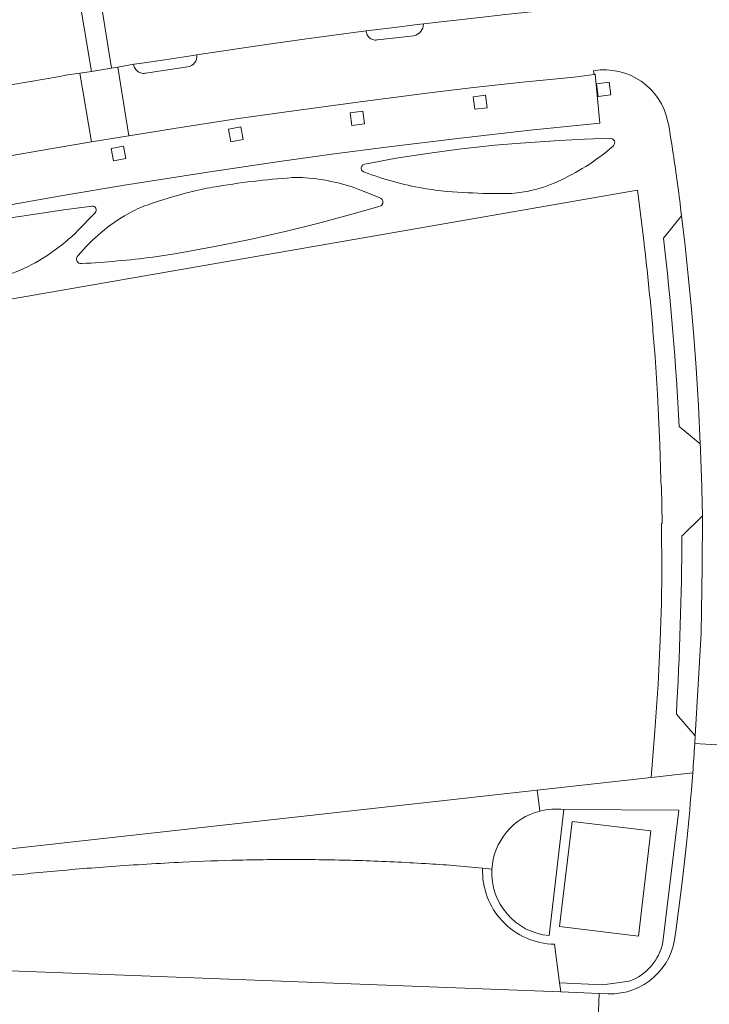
# Model space of a CAD drawing. Extents: x 152048 to 156914, y 461460 to 468786.
# Tile 231 of 256: x 154749 to 154814, y 468118 to 468211. Entities that reach past the tile are written whole.
import ezdxf

# ---------------------------------------------------------------- set-up
doc = ezdxf.new("R2010")
doc.units = 0
doc.header["$LTSCALE"] = 0.75
doc.layers.add('B-RO-VH-VERHARDING_BETONSTRAATSTEEN-GV', color=251, linetype='CONTINUOUS', lineweight=18)
doc.layers.add('B-RO-VH-VERHARDING_TEGEL_RUBBER-GV', color=251, linetype='CONTINUOUS', lineweight=18)

msp = doc.modelspace()

# ---------------------------------------------------------------- linework, layer by layer
at = {"layer": 'B-RO-VH-VERHARDING_BETONSTRAATSTEEN-GV'}
for points in [[(154755.641, 468205.882), (154757.507, 468206.174), (154755.499, 468218.801), (154753.986, 468231.461), (154753.495, 468234.938), (154750.193, 468234.359), (154750.899, 468230.919), (154753.542, 468218.458)], [(154755.641, 468205.882), (154757.507, 468206.174), (154755.499, 468218.801), (154753.986, 468231.461), (154753.495, 468234.938), (154750.193, 468234.359), (154750.899, 468230.919), (154753.542, 468218.458)], [(154757.507, 468206.174), (154755.641, 468205.882), (154754.55, 468205.711), (154755.634, 468199.218), (154759.15, 468199.8), (154758.119, 468206.281)], [(154757.507, 468206.174), (154755.641, 468205.882), (154754.55, 468205.711), (154755.634, 468199.218), (154759.15, 468199.8), (154758.119, 468206.281)], [(154803.267, 468204.703), (154804.457, 468204.857), (154804.612, 468203.666), (154803.421, 468203.512)], [(154803.267, 468204.703), (154804.457, 468204.857), (154804.612, 468203.666), (154803.421, 468203.512)], [(154791.623, 468203.487), (154792.813, 468203.642), (154792.968, 468202.451), (154791.778, 468202.297)], [(154791.623, 468203.487), (154792.813, 468203.642), (154792.968, 468202.451), (154791.778, 468202.297)], [(154780.046, 468201.971), (154781.236, 468202.126), (154781.391, 468200.935), (154780.201, 468200.781)], [(154780.046, 468201.971), (154781.236, 468202.126), (154781.391, 468200.935), (154780.201, 468200.781)], [(154768.55, 468200.413), (154769.729, 468200.633), (154769.95, 468199.452), (154768.769, 468199.233)], [(154768.55, 468200.413), (154769.729, 468200.633), (154769.95, 468199.452), (154768.769, 468199.233)], [(154757.483, 468198.606), (154758.663, 468198.826), (154758.883, 468197.645), (154757.703, 468197.426)], [(154757.483, 468198.606), (154758.663, 468198.826), (154758.883, 468197.645), (154757.703, 468197.426)], [(154808.408, 468134.194), (154807.228, 468124.257), (154799.784, 468125.142), (154800.962, 468135.078)], [(154808.408, 468134.194), (154807.228, 468124.257), (154799.784, 468125.142), (154800.962, 468135.078)], [(154799.896, 468118.979), (154731.45, 468121.609), (154731.234, 468116.527), (154731.831, 468116.512), (154731.829, 468116.124), (154754.305, 468115.298), (154788.852, 468113.973), (154803.306, 468113.435), (154803.32, 468113.794), (154803.51, 468118.84)], [(154799.896, 468118.979), (154731.45, 468121.609), (154731.234, 468116.527), (154731.831, 468116.512), (154731.829, 468116.124), (154754.305, 468115.298), (154788.852, 468113.973), (154803.306, 468113.435), (154803.32, 468113.794), (154803.51, 468118.84)]]:
    msp.add_lwpolyline(points, close=True, dxfattribs=at)
for points in [[(154802.448, 468212.049), (154797.107, 468211.507), (154794.676, 468211.243), (154792.255, 468210.98), (154786.942, 468210.363)], [(154802.448, 468212.049), (154797.107, 468211.507), (154794.676, 468211.243), (154792.255, 468210.98), (154786.942, 468210.363)], [(154786.942, 468210.363), (154786.386, 468210.29), (154783.95, 468209.991), (154781.545, 468209.696)], [(154786.942, 468210.363), (154786.386, 468210.29), (154783.95, 468209.991), (154781.545, 468209.696)], [(154781.545, 468209.696), (154775.701, 468208.92), (154773.243, 468208.574), (154770.867, 468208.239), (154765.557, 468207.437)], [(154781.545, 468209.696), (154775.701, 468208.92), (154773.243, 468208.574), (154770.867, 468208.239), (154765.557, 468207.437)], [(154786.025, 468209.244), (154782.658, 468208.865)], [(154782.658, 468208.865), (154786.025, 468209.244)], [(154786.025, 468209.244), (154782.658, 468208.865)], [(154782.658, 468208.865), (154786.025, 468209.244)], [(154765.557, 468207.437), (154764.993, 468207.344), (154762.556, 468206.976)], [(154765.557, 468207.437), (154764.993, 468207.344), (154762.556, 468206.976)], [(154759.625, 468206.545), (154758.119, 468206.281), (154759.15, 468199.8), (154763.434, 468200.498), (154769.265, 468201.391), (154773.799, 468202.04), (154780.985, 468203.009), (154787.532, 468203.849), (154791.416, 468204.32), (154796.288, 468204.853), (154801.168, 468205.338), (154803.042, 468205.6), (154802.994, 468205.942)], [(154759.625, 468206.545), (154758.119, 468206.281), (154759.15, 468199.8), (154763.434, 468200.498), (154769.265, 468201.391), (154773.799, 468202.04), (154780.985, 468203.009), (154787.532, 468203.849), (154791.416, 468204.32), (154796.288, 468204.853), (154801.168, 468205.338), (154803.042, 468205.6), (154802.994, 468205.942)], [(154762.556, 468206.976), (154760.164, 468206.615), (154759.625, 468206.545)], [(154762.556, 468206.976), (154760.164, 468206.615), (154759.625, 468206.545)], [(154764.684, 468206.31), (154760.76, 468205.714)], [(154760.76, 468205.714), (154764.684, 468206.31)], [(154764.684, 468206.31), (154760.76, 468205.714)], [(154760.76, 468205.714), (154764.684, 468206.31)], [(154699.756, 468187.692), (154701.65, 468188.165), (154701.791, 468187.804), (154707.456, 468189.2), (154712.047, 468190.302), (154719.821, 468192.133), (154722.812, 468192.818), (154729.03, 468194.178), (154735.354, 468195.493), (154741.585, 468196.724), (154747.061, 468197.751), (154752.305, 468198.671), (154755.634, 468199.218), (154754.55, 468205.711), (154753.184, 468205.519), (154752.645, 468205.412), (154748.21, 468204.645), (154747.684, 468204.546)], [(154699.756, 468187.692), (154701.65, 468188.165), (154701.791, 468187.804), (154707.456, 468189.2), (154712.047, 468190.302), (154719.821, 468192.133), (154722.812, 468192.818), (154729.03, 468194.178), (154735.354, 468195.493), (154741.585, 468196.724), (154747.061, 468197.751), (154752.305, 468198.671), (154755.634, 468199.218), (154754.55, 468205.711), (154753.184, 468205.519), (154752.645, 468205.412), (154748.21, 468204.645), (154747.684, 468204.546)], [(154802.994, 468205.942), (154803.042, 468205.6), (154803.065, 468205.603), (154803.134, 468205.613), (154803.571, 468201.006), (154797.022, 468200.324), (154790.445, 468199.586), (154783.681, 468198.772), (154778.32, 468198.078), (154773.148, 468197.355), (154766.615, 468196.381), (154758.746, 468195.144), (154753.125, 468194.205), (154746.691, 468193.056)], [(154802.994, 468205.942), (154803.042, 468205.6), (154803.065, 468205.603), (154803.134, 468205.613), (154803.571, 468201.006), (154797.022, 468200.324), (154790.445, 468199.586), (154783.681, 468198.772), (154778.32, 468198.078), (154773.148, 468197.355), (154766.615, 468196.381), (154758.746, 468195.144), (154753.125, 468194.205), (154746.691, 468193.056)], [(154746.691, 468193.056), (154753.125, 468194.205), (154758.746, 468195.144), (154766.615, 468196.381), (154773.148, 468197.355), (154778.32, 468198.078), (154783.681, 468198.772), (154790.445, 468199.586), (154797.022, 468200.324), (154803.571, 468201.006), (154803.134, 468205.613), (154803.065, 468205.603), (154803.042, 468205.6), (154801.168, 468205.338), (154796.288, 468204.853), (154791.416, 468204.32), (154787.532, 468203.849), (154780.985, 468203.009), (154773.799, 468202.04), (154769.265, 468201.391), (154763.434, 468200.498), (154759.15, 468199.8), (154755.634, 468199.218), (154752.305, 468198.671), (154747.061, 468197.751)], [(154746.691, 468193.056), (154753.125, 468194.205), (154758.746, 468195.144), (154766.615, 468196.381), (154773.148, 468197.355), (154778.32, 468198.078), (154783.681, 468198.772), (154790.445, 468199.586), (154797.022, 468200.324), (154803.571, 468201.006), (154803.134, 468205.613), (154803.065, 468205.603), (154803.042, 468205.6), (154801.168, 468205.338), (154796.288, 468204.853), (154791.416, 468204.32), (154787.532, 468203.849), (154780.985, 468203.009), (154773.799, 468202.04), (154769.265, 468201.391), (154763.434, 468200.498), (154759.15, 468199.8), (154755.634, 468199.218), (154752.305, 468198.671), (154747.061, 468197.751)], [(154809.997, 468201.115), (154810.057, 468200.889)], [(154810.057, 468200.889), (154809.997, 468201.115)], [(154809.997, 468201.115), (154810.057, 468200.889)], [(154810.057, 468200.889), (154809.997, 468201.115)], [(154781.429, 468197.134), (154784.38, 468197.68), (154787.318, 468198.143), (154790.285, 468198.535), (154793.689, 468198.903), (154796.105, 468199.111), (154799.785, 468199.36), (154802.152, 468199.486), (154804.553, 468199.571)], [(154781.429, 468197.134), (154784.38, 468197.68), (154787.318, 468198.143), (154790.285, 468198.535), (154793.689, 468198.903), (154796.105, 468199.111), (154799.785, 468199.36), (154802.152, 468199.486), (154804.553, 468199.571)], [(154804.865, 468198.866), (154804.088, 468198.185)], [(154804.865, 468198.866), (154804.088, 468198.185)], [(154781.386, 468196.367), (154781.276, 468196.397)], [(154781.386, 468196.367), (154781.276, 468196.397)], [(154697.353, 468175.524), (154699.334, 468175.908), (154807.149, 468194.675), (154807.729, 468189.909)], [(154697.353, 468175.524), (154699.334, 468175.908), (154807.149, 468194.675), (154807.729, 468189.909)], [(154781.189, 468194.616), (154782.847, 468193.927)], [(154781.189, 468194.616), (154782.847, 468193.927)], [(154729.14, 468188.349), (154729.449, 468188.439), (154732.849, 468189.242), (154736.264, 468189.981), (154739.168, 468190.552), (154743.246, 468191.285), (154746.276, 468191.788), (154750.761, 468192.479), (154752.987, 468192.801), (154755.215, 468193.103), (154755.669, 468193.162)], [(154729.14, 468188.349), (154729.449, 468188.439), (154732.849, 468189.242), (154736.264, 468189.981), (154739.168, 468190.552), (154743.246, 468191.285), (154746.276, 468191.788), (154750.761, 468192.479), (154752.987, 468192.801), (154755.215, 468193.103), (154755.669, 468193.162)], [(154782.871, 468193.146), (154779.964, 468192.327), (154776.942, 468191.516), (154773.904, 468190.766), (154770.56, 468190.014), (154767.281, 468189.348), (154763.486, 468188.66), (154761.42, 468188.349)], [(154782.871, 468193.146), (154779.964, 468192.327), (154776.942, 468191.516), (154773.904, 468190.766), (154770.56, 468190.014), (154767.281, 468189.348), (154763.486, 468188.66), (154761.42, 468188.349)], [(154755.992, 468192.541), (154755.262, 468191.818)], [(154755.992, 468192.541), (154755.262, 468191.818)], [(154809.6, 468190.12), (154811.29, 468192.257), (154811.237, 468192.715)], [(154809.6, 468190.12), (154811.29, 468192.257), (154811.237, 468192.715)], [(154811.29, 468192.257), (154809.6, 468190.12)], [(154811.29, 468192.257), (154809.6, 468190.12)], [(154811.071, 468172.355), (154813.056, 468170.729), (154812.905, 468174.315), (154812.674, 468177.902), (154812.448, 468180.84), (154812.194, 468183.778), (154811.928, 468186.591), (154811.643, 468189.4), (154811.29, 468192.257)], [(154811.071, 468172.355), (154813.056, 468170.729), (154812.905, 468174.315), (154812.674, 468177.902), (154812.448, 468180.84), (154812.194, 468183.778), (154811.928, 468186.591), (154811.643, 468189.4), (154811.29, 468192.257)], [(154811.237, 468192.715), (154811.29, 468192.257), (154811.643, 468189.4), (154811.928, 468186.591), (154812.194, 468183.778), (154812.448, 468180.84), (154812.674, 468177.902), (154812.905, 468174.315), (154813.056, 468170.729)], [(154811.237, 468192.715), (154811.29, 468192.257), (154811.643, 468189.4), (154811.928, 468186.591), (154812.194, 468183.778), (154812.448, 468180.84), (154812.674, 468177.902), (154812.905, 468174.315), (154813.056, 468170.729)], [(154808.789, 468178.94), (154809.018, 468175.415), (154809.24, 468170.652), (154809.343, 468167.314), (154809.354, 468166.695), (154809.401, 468166.695), (154809.454, 468163.209), (154809.413, 468163.208), (154809.414, 468163.166), (154809.434, 468158.571), (154809.4, 468155.691), (154809.288, 468152.186), (154809.079, 468148.027), (154808.783, 468143.622), (154808.413, 468139.222), (154811.493, 468139.564), (154812.349, 468139.66)], [(154808.789, 468178.94), (154809.018, 468175.415), (154809.24, 468170.652), (154809.343, 468167.314), (154809.354, 468166.695), (154809.401, 468166.695), (154809.454, 468163.209), (154809.413, 468163.208), (154809.414, 468163.166), (154809.434, 468158.571), (154809.4, 468155.691), (154809.288, 468152.186), (154809.079, 468148.027), (154808.783, 468143.622), (154808.413, 468139.222), (154811.493, 468139.564), (154812.349, 468139.66)], [(154813.056, 468170.729), (154811.071, 468172.355)], [(154813.056, 468170.729), (154811.071, 468172.355)], [(154810.802, 468145.194), (154812.587, 468143.15), (154813.128, 468152.849), (154813.185, 468154.987), (154813.248, 468159.075), (154813.27, 468163.916)], [(154810.802, 468145.194), (154812.587, 468143.15), (154813.128, 468152.849), (154813.185, 468154.987), (154813.248, 468159.075), (154813.27, 468163.916)], [(154811.333, 468161.99), (154813.27, 468163.916)], [(154813.27, 468163.916), (154811.333, 468161.99)], [(154811.333, 468161.99), (154813.27, 468163.916)], [(154813.27, 468163.916), (154811.333, 468161.99)], [(154813.27, 468163.916), (154813.248, 468159.075), (154813.185, 468154.987), (154813.128, 468152.849), (154812.587, 468143.15), (154812.541, 468142.418), (154817.694, 468142.118)], [(154813.27, 468163.916), (154813.248, 468159.075), (154813.185, 468154.987), (154813.128, 468152.849), (154812.587, 468143.15), (154812.541, 468142.418), (154817.694, 468142.118)], [(154812.541, 468142.418), (154812.587, 468143.15), (154810.802, 468145.194)], [(154812.541, 468142.418), (154812.587, 468143.15), (154810.802, 468145.194)], [(154817.694, 468142.118), (154812.541, 468142.418)], [(154817.694, 468142.118), (154812.541, 468142.418)], [(154812.223, 468138.056), (154812.349, 468139.66), (154811.493, 468139.564), (154808.413, 468139.222), (154797.67, 468138.027), (154797.72, 468137.59), (154797.939, 468136.059)], [(154812.223, 468138.056), (154812.349, 468139.66), (154811.493, 468139.564), (154808.413, 468139.222), (154797.67, 468138.027), (154797.72, 468137.59), (154797.939, 468136.059)], [(154812.349, 468139.66), (154812.223, 468138.056)], [(154812.349, 468139.66), (154812.223, 468138.056)], [(154797.67, 468138.027), (154720.299, 468129.417), (154718.284, 468129.23), (154719.369, 468126.076)], [(154797.67, 468138.027), (154720.299, 468129.417), (154718.284, 468129.23), (154719.369, 468126.076)], [(154797.939, 468136.059), (154797.72, 468137.59), (154797.67, 468138.027)], [(154797.939, 468136.059), (154797.72, 468137.59), (154797.67, 468138.027)], [(154809.523, 468123.672), (154811.047, 468136.146), (154800.203, 468136.19), (154798.8, 468124.303)], [(154809.523, 468123.672), (154811.047, 468136.146), (154800.203, 468136.19), (154798.8, 468124.303)], [(154800.203, 468136.19), (154811.047, 468136.146), (154809.523, 468123.672)], [(154800.203, 468136.19), (154811.047, 468136.146), (154809.523, 468123.672)], [(154811.753, 468132.946), (154811.562, 468131.249), (154811.289, 468128.832), (154810.74, 468124.729), (154810.711, 468124.5)], [(154810.711, 468124.5), (154810.74, 468124.729), (154811.289, 468128.832), (154811.562, 468131.249), (154811.753, 468132.946)], [(154811.753, 468132.946), (154811.562, 468131.249), (154811.289, 468128.832), (154810.74, 468124.729), (154810.711, 468124.5)], [(154810.711, 468124.5), (154810.74, 468124.729), (154811.289, 468128.832), (154811.562, 468131.249), (154811.753, 468132.946)], [(154790.08, 468130.899), (154792.524, 468130.653), (154793.401, 468130.564)], [(154790.08, 468130.899), (154792.524, 468130.653), (154793.401, 468130.564)], [(154793.401, 468130.564), (154792.524, 468130.653)], [(154793.401, 468130.564), (154792.524, 468130.653)], [(154799.304, 468123.49), (154799.783, 468119.838), (154803.865, 468119.662), (154806.352, 468119.992)], [(154799.304, 468123.49), (154799.783, 468119.838), (154803.865, 468119.662), (154806.352, 468119.992)], [(154806.352, 468119.992), (154803.865, 468119.662), (154799.783, 468119.838), (154799.896, 468118.979), (154803.51, 468118.84), (154804.353, 468118.808)], [(154806.352, 468119.992), (154803.865, 468119.662), (154799.783, 468119.838), (154799.896, 468118.979), (154803.51, 468118.84), (154804.353, 468118.808)], [(154804.353, 468118.808), (154803.51, 468118.84), (154803.32, 468113.794), (154803.741, 468113.776)], [(154804.353, 468118.808), (154803.51, 468118.84), (154803.32, 468113.794), (154803.741, 468113.776)]]:
    msp.add_lwpolyline(points, dxfattribs=at)
for points in [[(154786.942, 468210.363, -0.374283), (154786.025, 468209.244)], [(154786.025, 468209.244, 0.374283), (154786.942, 468210.363)], [(154786.942, 468210.363, -0.374283), (154786.025, 468209.244)], [(154786.025, 468209.244, 0.374283), (154786.942, 468210.363)], [(154781.644, 468209.316, -0.11367), (154781.545, 468209.696)], [(154781.545, 468209.696, 0.11367), (154781.644, 468209.316)], [(154781.644, 468209.316, -0.11367), (154781.545, 468209.696)], [(154781.545, 468209.696, 0.11367), (154781.644, 468209.316)], [(154781.895, 468209.018, -0.11831), (154781.644, 468209.316)], [(154781.644, 468209.316, 0.11831), (154781.895, 468209.018)], [(154781.895, 468209.018, -0.11831), (154781.644, 468209.316)], [(154781.644, 468209.316, 0.11831), (154781.895, 468209.018)], [(154782.259, 468208.854, -0.12106), (154781.895, 468209.018)], [(154781.895, 468209.018, 0.12106), (154782.259, 468208.854)], [(154782.259, 468208.854, -0.12106), (154781.895, 468209.018)], [(154781.895, 468209.018, 0.12106), (154782.259, 468208.854)], [(154782.658, 468208.865, -0.117774), (154782.259, 468208.854)], [(154782.259, 468208.854, 0.117774), (154782.658, 468208.865)], [(154782.658, 468208.865, -0.117774), (154782.259, 468208.854)], [(154782.259, 468208.854, 0.117774), (154782.658, 468208.865)], [(154765.557, 468207.437, -0.425003), (154764.684, 468206.31)], [(154764.684, 468206.31, 0.425003), (154765.557, 468207.437)], [(154765.557, 468207.437, -0.425003), (154764.684, 468206.31)], [(154764.684, 468206.31, 0.425003), (154765.557, 468207.437)], [(154759.747, 468206.157, -0.108833), (154759.625, 468206.545)], [(154759.625, 468206.545, 0.108833), (154759.747, 468206.157)], [(154759.747, 468206.157, -0.108833), (154759.625, 468206.545)], [(154759.625, 468206.545, 0.108833), (154759.747, 468206.157)], [(154760.021, 468205.855, -0.107554), (154759.747, 468206.157)], [(154759.747, 468206.157, 0.107554), (154760.021, 468205.855)], [(154760.021, 468205.855, -0.107554), (154759.747, 468206.157)], [(154759.747, 468206.157, 0.107554), (154760.021, 468205.855)], [(154760.375, 468205.704, -0.109522), (154760.021, 468205.855)], [(154760.021, 468205.855, 0.109522), (154760.375, 468205.704)], [(154760.375, 468205.704, -0.109522), (154760.021, 468205.855)], [(154760.021, 468205.855, 0.109522), (154760.375, 468205.704)], [(154760.76, 468205.714, -0.109085), (154760.375, 468205.704)], [(154760.375, 468205.704, 0.109085), (154760.76, 468205.714)], [(154760.76, 468205.714, -0.109085), (154760.375, 468205.704)], [(154760.375, 468205.704, 0.109085), (154760.76, 468205.714)], [(154802.994, 468205.942, -0.404753), (154809.997, 468201.115)], [(154809.997, 468201.115, 0.404753), (154802.994, 468205.942)], [(154802.994, 468205.942, -0.404753), (154809.997, 468201.115)], [(154809.997, 468201.115, 0.404753), (154802.994, 468205.942)], [(154810.057, 468200.889, -0.007896), (154810.901, 468195.329)], [(154810.901, 468195.329, 0.007896), (154810.057, 468200.889)], [(154810.057, 468200.889, -0.007896), (154810.901, 468195.329)], [(154810.901, 468195.329, 0.007896), (154810.057, 468200.889)], [(154804.553, 468199.571, -0.689319), (154804.865, 468198.866)], [(154804.553, 468199.571, -0.689319), (154804.865, 468198.866)], [(154804.088, 468198.185, -0.034068), (154801.61, 468196.516)], [(154804.088, 468198.185, -0.034068), (154801.61, 468196.516)], [(154781.276, 468196.397, -0.723297), (154781.429, 468197.134)], [(154781.276, 468196.397, -0.723297), (154781.429, 468197.134)], [(154774.565, 468195.847, -0.036623), (154775.821, 468195.841)], [(154774.565, 468195.847, -0.036623), (154775.821, 468195.841)], [(154784.109, 468195.48, -0.023188), (154781.386, 468196.367)], [(154784.109, 468195.48, -0.023188), (154781.386, 468196.367)], [(154801.61, 468196.516, -0.034272), (154798.929, 468195.196)], [(154801.61, 468196.516, -0.034272), (154798.929, 468195.196)], [(154764.876, 468194.478, -0.021916), (154767.073, 468194.948)], [(154764.876, 468194.478, -0.021916), (154767.073, 468194.948)], [(154767.073, 468194.948, -0.012637), (154770.872, 468195.498)], [(154767.073, 468194.948, -0.012637), (154770.872, 468195.498)], [(154770.872, 468195.498, -0.012204), (154774.565, 468195.847)], [(154770.872, 468195.498, -0.012204), (154774.565, 468195.847)], [(154775.821, 468195.841, -0.03699), (154778.55, 468195.426)], [(154775.821, 468195.841, -0.03699), (154778.55, 468195.426)], [(154778.55, 468195.426, -0.037233), (154781.189, 468194.616)], [(154778.55, 468195.426, -0.037233), (154781.189, 468194.616)], [(154786.904, 468194.851, -0.023284), (154784.109, 468195.48)], [(154786.904, 468194.851, -0.023284), (154784.109, 468195.48)], [(154798.929, 468195.196, -0.034001), (154797.641, 468194.766)], [(154798.929, 468195.196, -0.034001), (154797.641, 468194.766)], [(154810.901, 468195.329, -0.00386), (154811.237, 468192.715)], [(154811.237, 468192.715, 0.00386), (154810.901, 468195.329)], [(154810.901, 468195.329, -0.00386), (154811.237, 468192.715)], [(154811.237, 468192.715, 0.00386), (154810.901, 468195.329)], [(154760.888, 468193.262, -0.02109), (154764.876, 468194.478)], [(154760.888, 468193.262, -0.02109), (154764.876, 468194.478)], [(154789.203, 468194.555, -0.024347), (154786.904, 468194.851)], [(154789.203, 468194.555, -0.024347), (154786.904, 468194.851)], [(154793.044, 468194.349, -0.01406), (154789.203, 468194.555)], [(154793.044, 468194.349, -0.01406), (154789.203, 468194.555)], [(154795.039, 468194.355, -0.014036), (154793.044, 468194.349)], [(154795.039, 468194.355, -0.014036), (154793.044, 468194.349)], [(154796.038, 468194.442, -0.02907), (154795.039, 468194.355)], [(154796.038, 468194.442, -0.02907), (154795.039, 468194.355)], [(154797.641, 468194.766, -0.02866), (154796.038, 468194.442)], [(154797.641, 468194.766, -0.02866), (154796.038, 468194.442)], [(154755.669, 468193.162, -0.699656), (154755.992, 468192.541)], [(154755.669, 468193.162, -0.699656), (154755.992, 468192.541)], [(154759.083, 468192.439, -0.044889), (154760.888, 468193.262)], [(154759.083, 468192.439, -0.044889), (154760.888, 468193.262)], [(154782.847, 468193.927, -0.678646), (154782.871, 468193.146)], [(154782.847, 468193.927, -0.678646), (154782.871, 468193.146)], [(154756.552, 468190.684, -0.045299), (154759.083, 468192.439)], [(154756.552, 468190.684, -0.045299), (154759.083, 468192.439)], [(154755.262, 468191.818, -0.046117), (154752.792, 468189.474)], [(154755.262, 468191.818, -0.046117), (154752.792, 468189.474)], [(154754.362, 468188.489, -0.046294), (154756.552, 468190.684)], [(154754.362, 468188.489, -0.046294), (154756.552, 468190.684)], [(154752.792, 468189.474, -0.046276), (154749.938, 468187.618)], [(154752.792, 468189.474, -0.046276), (154749.938, 468187.618)], [(154807.729, 468189.909, -0.005291), (154808.316, 468184.43)], [(154807.729, 468189.909, -0.005291), (154808.316, 468184.43)], [(154811.071, 468172.355, 0.015705), (154809.6, 468190.12)], [(154809.6, 468190.12, -0.015705), (154811.071, 468172.355)], [(154811.071, 468172.355, 0.015705), (154809.6, 468190.12)], [(154809.6, 468190.12, -0.015705), (154811.071, 468172.355)], [(154754.722, 468187.74, -0.73465), (154754.362, 468188.489)], [(154754.722, 468187.74, -0.73465), (154754.362, 468188.489)], [(154749.938, 468187.618, -0.045412), (154747.094, 468186.437)], [(154749.938, 468187.618, -0.045412), (154747.094, 468186.437)], [(154758.093, 468187.98, -0.010689), (154754.722, 468187.74)], [(154758.093, 468187.98, -0.010689), (154754.722, 468187.74)], [(154761.42, 468188.349, -0.009897), (154758.093, 468187.98)], [(154761.42, 468188.349, -0.009897), (154758.093, 468187.98)], [(154808.316, 468184.43, -0.005636), (154808.789, 468178.94)], [(154808.316, 468184.43, -0.005636), (154808.789, 468178.94)], [(154813.056, 468170.729, -0.005577), (154813.27, 468163.916)], [(154813.27, 468163.916, 0.005577), (154813.056, 468170.729)], [(154813.056, 468170.729, -0.005577), (154813.27, 468163.916)], [(154813.27, 468163.916, 0.005577), (154813.056, 468170.729)], [(154810.802, 468145.194, 0.012442), (154811.333, 468161.99)], [(154811.333, 468161.99, -0.012442), (154810.802, 468145.194)], [(154810.802, 468145.194, 0.012442), (154811.333, 468161.99)], [(154811.333, 468161.99, -0.012442), (154810.802, 468145.194)], [(154812.541, 468142.418, -0.002887), (154812.349, 468139.66)], [(154812.349, 468139.66, 0.002887), (154812.541, 468142.418)], [(154812.541, 468142.418, -0.002887), (154812.349, 468139.66)], [(154812.349, 468139.66, 0.002887), (154812.541, 468142.418)], [(154812.223, 468138.056, -0.005081), (154811.753, 468132.946)], [(154811.753, 468132.946, 0.005081), (154812.223, 468138.056)], [(154812.223, 468138.056, -0.005081), (154811.753, 468132.946)], [(154811.753, 468132.946, 0.005081), (154812.223, 468138.056)], [(154793.401, 468130.564, -0.327614), (154797.939, 468136.059)], [(154793.401, 468130.564, -0.327614), (154797.939, 468136.059)], [(154797.939, 468136.059, -0.094953), (154800.203, 468136.19)], [(154797.939, 468136.059, -0.094953), (154800.203, 468136.19)], [(154751.43, 468130.32, -0.005263), (154757.5, 468130.822)], [(154751.43, 468130.32, -0.005263), (154757.5, 468130.822)], [(154757.5, 468130.822, -0.00565), (154764.233, 468131.232)], [(154757.5, 468130.822, -0.00565), (154764.233, 468131.232)], [(154764.233, 468131.232, -0.007368), (154769.524, 468131.423)], [(154764.233, 468131.232, -0.007368), (154769.524, 468131.423)], [(154769.524, 468131.423, -0.007033), (154775.638, 468131.476)], [(154769.524, 468131.423, -0.007033), (154775.638, 468131.476)], [(154775.638, 468131.476, -0.007273), (154781.551, 468131.361)], [(154775.638, 468131.476, -0.007273), (154781.551, 468131.361)], [(154781.551, 468131.361, -0.007223), (154787.51, 468131.074)], [(154781.551, 468131.361, -0.007223), (154787.51, 468131.074)], [(154787.51, 468131.074, -0.003486), (154790.08, 468130.899)], [(154787.51, 468131.074, -0.003486), (154790.08, 468130.899)], [(154745.537, 468129.702, -0.00576), (154751.43, 468130.32)], [(154745.537, 468129.702, -0.00576), (154751.43, 468130.32)], [(154792.524, 468130.653, 0.420064), (154799.304, 468123.49)], [(154792.524, 468130.653, 0.420064), (154799.304, 468123.49)], [(154798.8, 468124.303, -0.404809), (154793.401, 468130.564)], [(154798.8, 468124.303, -0.404809), (154793.401, 468130.564)], [(154810.711, 468124.5, -0.40431), (154804.353, 468118.808)], [(154804.353, 468118.808, 0.40431), (154810.711, 468124.5)], [(154810.711, 468124.5, -0.40431), (154804.353, 468118.808)], [(154804.353, 468118.808, 0.40431), (154810.711, 468124.5)], [(154806.352, 468119.992, 0.261131), (154809.523, 468123.672)], [(154809.523, 468123.672, -0.261131), (154806.352, 468119.992)], [(154806.352, 468119.992, 0.261131), (154809.523, 468123.672)], [(154809.523, 468123.672, -0.261131), (154806.352, 468119.992)]]:
    msp.add_lwpolyline(points, format="xyb", dxfattribs=at)
at = {"layer": 'B-RO-VH-VERHARDING_TEGEL_RUBBER-GV'}
for points in [[(154797.939, 468136.059, 0.327614), (154793.401, 468130.564)], [(154797.939, 468136.059, 0.327614), (154793.401, 468130.564)], [(154800.203, 468136.19, 0.094953), (154797.939, 468136.059)], [(154800.203, 468136.19, 0.094953), (154797.939, 468136.059)], [(154793.401, 468130.564, 0.404809), (154798.8, 468124.303)], [(154793.401, 468130.564, 0.404809), (154798.8, 468124.303)]]:
    msp.add_lwpolyline(points, format="xyb", dxfattribs=at)
msp.add_lwpolyline([(154798.8, 468124.303), (154800.203, 468136.19)], dxfattribs=at)
msp.add_lwpolyline([(154798.8, 468124.303), (154800.203, 468136.19)], dxfattribs=at)
msp.add_lwpolyline([(154808.408, 468134.194), (154800.962, 468135.078), (154799.784, 468125.142), (154807.228, 468124.257)], close=True, dxfattribs=at)
msp.add_lwpolyline([(154808.408, 468134.194), (154800.962, 468135.078), (154799.784, 468125.142), (154807.228, 468124.257)], close=True, dxfattribs=at)

doc.saveas('drawing.dxf')
